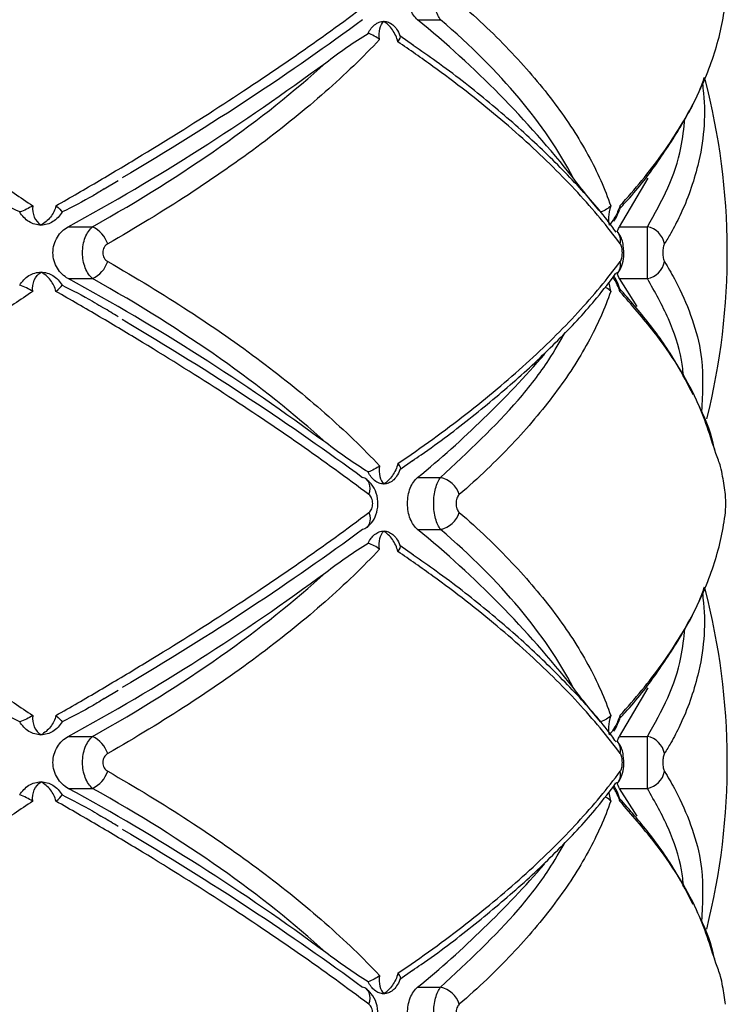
# Paper-space layout '_Derecha' of a CAD drawing. Header units: millimetres. Extents: x -844 to -444, y -320 to 324.
# Tile 15 of 17: x -612 to -576, y -86 to -36. Entities that reach past the tile are written whole.
import ezdxf

# ---------------------------------------------------------------- set-up
doc = ezdxf.new("R2010")
doc.units = ezdxf.units.MM

psp = doc.layouts.new('_Derecha')

# ---------------------------------------------------------------- linework, layer by layer
at = {"color": 7, "linetype": 'Continuous', "lineweight": 25}
for p, q in [((-591.838, -35.807), (-590.67, -35.807)), ((-592.737, -36.615), (-592.043, -37.103)), ((-607.825, -44.428), (-607.117, -44.014)), ((-581.532, -46.368), (-580.07, -43.884)), ((-609.657, -46.368), (-608.412, -46.368)), ((-581.532, -46.368), (-580.116, -46.368)), ((-609.657, -49.015), (-608.412, -49.015)), ((-580.643, -50.432), (-581.532, -49.015)), ((-581.532, -49.015), (-580.116, -49.015)), ((-592.103, -58.308), (-592.737, -58.767)), ((-591.838, -59.16), (-590.67, -59.16)), ((-591.838, -61.807), (-590.67, -61.807)), ((-592.737, -62.615), (-592.043, -63.103)), ((-607.825, -70.428), (-607.117, -70.014)), ((-581.532, -72.368), (-580.07, -69.884)), ((-609.657, -72.368), (-608.412, -72.368)), ((-581.532, -72.368), (-580.116, -72.368)), ((-609.657, -75.015), (-608.412, -75.015)), ((-581.532, -75.015), (-580.116, -75.015)), ((-580.643, -76.432), (-581.532, -75.015)), ((-592.103, -84.308), (-592.737, -84.767)), ((-591.838, -85.16), (-590.67, -85.16))]:
    psp.add_line(p, q, dxfattribs=at)
at = {"color": 7, "linetype": 'Continuous', "lineweight": 25, "flags": 128}
for points in [[(-594.321, -60.03), (-594.279, -59.873), (-594.262, -59.721), (-594.269, -59.579), (-594.301, -59.452), (-594.357, -59.344), (-594.434, -59.257), (-594.531, -59.195), (-594.644, -59.16)], [(-594.321, -60.938), (-594.279, -61.095), (-594.262, -61.247), (-594.269, -61.389), (-594.301, -61.516), (-594.357, -61.624), (-594.434, -61.711), (-594.531, -61.772), (-594.644, -61.807)], [(-594.321, -86.03), (-594.279, -85.873), (-594.262, -85.721), (-594.269, -85.579), (-594.301, -85.452), (-594.357, -85.344), (-594.434, -85.257), (-594.531, -85.195), (-594.644, -85.16)]]:
    psp.add_lwpolyline(points, dxfattribs=at)
at = {"color": 7, "linetype": 'Continuous', "lineweight": 25}
for centre, radius, start, end in [((-624.684, -76.017), 51.92, 38.2461, 50.7561), ((-663.377, 52.419), 112.449, 298.53738, 306.47679), ((-611.042, -47.691), 35, 345.9758, 14.6286), ((-609.078, -47.734), 1.52, 19.0807, 64.0025), ((-582.205, -47.076), 0.721, 347.0833, 41.7328), ((-580.323, -47.446), 1.098, 10.9643, 79.1498), ((-609.078, -47.649), 1.52, 295.9975, 340.9193), ((-582.205, -48.307), 0.721, 317.9937, 12.9221), ((-580.323, -47.937), 1.098, 280.8502, 349.0357), ((-663.377, -147.802), 112.449, 53.52321, 61.46262), ((-626.017, -17.496), 53.89, 309.363, 318.9636), ((-590.929, -60.411), 1.277, 17.3572, 78.3018), ((-590.929, -60.557), 1.277, 281.6982, 342.6428), ((-624.684, -102.017), 51.92, 38.2461, 50.7561), ((-663.377, 26.419), 112.449, 298.53738, 306.47679), ((-611.042, -73.691), 35, 345.9431, 14.6286), ((-609.078, -73.734), 1.52, 19.0807, 64.0025), ((-582.205, -73.076), 0.721, 347.0833, 41.7328), ((-580.323, -73.446), 1.098, 10.9643, 79.1498), ((-609.078, -73.649), 1.52, 295.9975, 340.9193), ((-582.205, -74.307), 0.721, 317.9937, 12.9221), ((-580.323, -73.937), 1.098, 280.8502, 349.0357), ((-663.377, -173.802), 112.449, 53.52321, 61.46262), ((-626.017, -43.496), 53.89, 309.363, 318.9636), ((-590.929, -86.411), 1.277, 17.3572, 78.3018)]:
    psp.add_arc(centre, radius, start, end, dxfattribs=at)
for points, knots in [([(-591.838, -35.807), (-591.914, -35.745), (-591.983, -35.668), (-592.109, -35.485), (-592.165, -35.379), (-592.256, -35.149), (-592.292, -35.022), (-592.34, -34.76), (-592.353, -34.622), (-592.353, -34.21), (-592.303, -33.939), (-592.119, -33.474), (-591.989, -33.286), (-591.838, -33.16)], [0, 0, 0, 0, 0.125, 0.125, 0.25, 0.25, 0.375, 0.375, 0.5, 0.5, 0.75, 0.75, 1, 1, 1, 1]), ([(-590.67, -35.807), (-590.723, -35.743), (-590.77, -35.665), (-590.855, -35.479), (-590.892, -35.372), (-590.953, -35.142), (-590.976, -35.015), (-591.008, -34.756), (-591.016, -34.62), (-591.016, -34.214), (-590.984, -33.945), (-590.863, -33.481), (-590.775, -33.288), (-590.67, -33.16)], [0, 0, 0, 0, 0.125, 0.125, 0.25, 0.25, 0.375, 0.375, 0.5, 0.5, 0.75, 0.75, 1, 1, 1, 1]), ([(-628.684, -34.938), (-627.096, -35.785), (-625.532, -36.643), (-622.491, -38.363), (-621.011, -39.227), (-618.132, -40.959), (-616.733, -41.828), (-614.698, -43.136), (-614.029, -43.574), (-612.726, -44.442), (-612.09, -44.873), (-611.469, -45.302)], [0, 0, 0, 0, 0.25, 0.25, 0.5, 0.5, 0.75, 0.75, 0.875, 0.875, 1, 1, 1, 1]), ([(-610.29, -45.302), (-609.54, -44.874), (-608.798, -44.444), (-607.328, -43.579), (-606.599, -43.144), (-604.446, -41.836), (-603.057, -40.964), (-600.381, -39.227), (-599.09, -38.359), (-596.62, -36.637), (-595.44, -35.782), (-594.321, -34.938)], [0, 0, 0, 0, 0.125, 0.125, 0.25, 0.25, 0.5, 0.5, 0.75, 0.75, 1, 1, 1, 1]), ([(-589.711, -34.938), (-588.737, -35.785), (-587.838, -36.643), (-586.212, -38.363), (-585.482, -39.227), (-584.189, -40.959), (-583.626, -41.828), (-582.91, -43.136), (-582.692, -43.574), (-582.305, -44.442), (-582.134, -44.873), (-581.987, -45.302)], [0, 0, 0, 0, 0.25, 0.25, 0.5, 0.5, 0.75, 0.75, 0.875, 0.875, 1, 1, 1, 1]), ([(-581.521, -45.302), (-581.128, -44.874), (-580.754, -44.444), (-580.046, -43.579), (-579.712, -43.144), (-578.773, -41.836), (-578.235, -40.964), (-577.335, -39.227), (-576.971, -38.359), (-576.422, -36.637), (-576.236, -35.782), (-576.139, -34.938)], [0, 0, 0, 0, 0.125, 0.125, 0.25, 0.25, 0.5, 0.5, 0.75, 0.75, 1, 1, 1, 1]), ([(-594.644, -35.807), (-596.424, -37.131), (-598.336, -38.465), (-602.421, -41.155), (-604.593, -42.51), (-606.903, -43.877)], [0, 0, 0, 0, 0.5, 0.5, 1, 1, 1, 1]), ([(-594.03, -36.068), (-593.957, -36.01), (-593.882, -35.966), (-593.726, -35.907), (-593.645, -35.891), (-593.565, -35.891)], [0, 0, 0, 0, 0.5, 0.5, 1, 1, 1, 1]), ([(-593.776, -36.818), (-593.811, -36.62), (-593.804, -36.433), (-593.728, -36.115), (-593.658, -35.985), (-593.565, -35.891)], [0, 0, 0, 0, 0.5, 0.5, 1, 1, 1, 1]), ([(-592.844, -36.936), (-592.895, -36.717), (-592.998, -36.503), (-593.253, -36.142), (-593.407, -35.994), (-593.565, -35.891)], [0, 0, 0, 0, 0.5, 0.5, 1, 1, 1, 1]), ([(-593.565, -35.891), (-593.485, -35.891), (-593.406, -35.906), (-593.251, -35.966), (-593.177, -36.01), (-593.107, -36.068)], [0, 0, 0, 0, 0.5, 0.5, 1, 1, 1, 1]), ([(-593.107, -36.068), (-593.038, -36.124), (-592.971, -36.196), (-592.844, -36.379), (-592.786, -36.488), (-592.737, -36.615)], [0, 0, 0, 0, 0.5, 0.5, 1, 1, 1, 1]), ([(-583.908, -43.877), (-584.614, -42.51), (-585.536, -41.155), (-587.792, -38.465), (-589.127, -37.131), (-590.67, -35.807)], [0, 0, 0, 0, 0.5, 0.5, 1, 1, 1, 1]), ([(-596.527, -38.001), (-596.164, -37.73), (-595.804, -37.467), (-595.084, -36.964), (-594.726, -36.724), (-594.366, -36.506)], [0, 0, 0, 0, 0.5, 0.5, 1, 1, 1, 1]), ([(-593.776, -36.818), (-594.194, -37.262), (-594.634, -37.708), (-595.559, -38.601), (-596.046, -39.049), (-597.564, -40.387), (-598.653, -41.27), (-600.983, -43.018), (-602.225, -43.884), (-604.836, -45.583), (-606.21, -46.42), (-607.641, -47.237)], [0, 0, 0, 0, 0.125, 0.125, 0.25, 0.25, 0.5, 0.5, 0.75, 0.75, 1, 1, 1, 1]), ([(-581.503, -47.237), (-582.147, -46.37), (-582.874, -45.497), (-584.474, -43.761), (-585.349, -42.896), (-587.246, -41.174), (-588.268, -40.316), (-589.914, -39.033), (-590.48, -38.608), (-591.64, -37.767), (-592.235, -37.35), (-592.844, -36.936)], [0, 0, 0, 0, 0.25, 0.25, 0.5, 0.5, 0.75, 0.75, 0.875, 0.875, 1, 1, 1, 1]), ([(-581.715, -46.643), (-581.864, -46.436), (-582.502, -45.548), (-583.918, -43.978), (-585.955, -41.941), (-588.288, -39.925), (-590.324, -38.316), (-591.663, -37.398), (-592.059, -37.126)], [0, 0, 0, 0, 0.0642, 0.275718, 0.487859, 0.699879, 0.911314, 1, 1, 1, 1]), ([(-608.412, -46.368), (-606.048, -45.036), (-603.875, -43.673), (-599.909, -40.885), (-598.116, -39.46), (-596.527, -38.001)], [0, 0, 0, 0, 0.5, 0.5, 1, 1, 1, 1]), ([(-581.511, -45.415), (-581.422, -45.323), (-580.705, -44.578), (-579.616, -43.147), (-578.304, -41.126), (-577.511, -39.648), (-577.241, -38.851), (-577.202, -38.737)], [0, 0, 0, 0, 0.042528, 0.34236, 0.644862, 0.949343, 1, 1, 1, 1]), ([(-612.133, -45.615), (-612.68, -45.363), (-613.22, -45.085), (-614.298, -44.5), (-614.834, -44.193), (-615.37, -43.877)], [0, 0, 0, 0, 0.5, 0.5, 1, 1, 1, 1]), ([(-582.504, -45.615), (-582.729, -45.363), (-582.957, -45.085), (-583.425, -44.5), (-583.664, -44.193), (-583.908, -43.877)], [0, 0, 0, 0, 0.5, 0.5, 1, 1, 1, 1]), ([(-607.82, -44.436), (-608.009, -44.554), (-608.7, -44.984), (-609.435, -45.349), (-609.97, -45.615)], [0, 0, 0, 0, 0.273318, 1, 1, 1, 1]), ([(-611.659, -46.107), (-611.754, -46.049), (-611.842, -45.978), (-612.001, -45.813), (-612.073, -45.718), (-612.133, -45.615)], [0, 0, 0, 0, 0.5, 0.5, 1, 1, 1, 1]), ([(-611.469, -45.302), (-611.495, -45.508), (-611.463, -45.707), (-611.312, -46.045), (-611.192, -46.185), (-611.045, -46.284)], [0, 0, 0, 0, 0.5, 0.5, 1, 1, 1, 1]), ([(-610.29, -45.302), (-610.331, -45.508), (-610.429, -45.707), (-610.695, -46.045), (-610.863, -46.185), (-611.045, -46.284)], [0, 0, 0, 0, 0.5, 0.5, 1, 1, 1, 1]), ([(-609.97, -45.615), (-610.029, -45.718), (-610.098, -45.811), (-610.254, -45.977), (-610.342, -46.049), (-610.436, -46.107)], [0, 0, 0, 0, 0.5, 0.5, 1, 1, 1, 1]), ([(-581.987, -45.302), (-582.047, -45.508), (-582.083, -45.707), (-582.109, -46.045), (-582.097, -46.185), (-582.066, -46.284)], [0, 0, 0, 0, 0.5, 0.5, 1, 1, 1, 1]), ([(-581.521, -45.302), (-581.587, -45.508), (-581.675, -45.707), (-581.865, -46.045), (-581.968, -46.185), (-582.066, -46.284)], [0, 0, 0, 0, 0.5, 0.5, 1, 1, 1, 1]), ([(-581.833, -46.09), (-581.809, -46.058), (-581.681, -45.888), (-581.597, -45.654), (-581.53, -45.466)], [0, 0, 0, 0, 0.192611, 1, 1, 1, 1]), ([(-581.521, -45.302), (-581.521, -45.303), (-581.506, -45.36), (-581.519, -45.413), (-581.532, -45.465)], [0, 0, 0, 0, 0.020095, 1, 1, 1, 1]), ([(-611.045, -46.284), (-611.151, -46.284), (-611.258, -46.269), (-611.464, -46.209), (-611.564, -46.166), (-611.659, -46.107)], [0, 0, 0, 0, 0.5, 0.5, 1, 1, 1, 1]), ([(-610.436, -46.107), (-610.53, -46.166), (-610.628, -46.209), (-610.833, -46.269), (-610.94, -46.284), (-611.045, -46.284)], [0, 0, 0, 0, 0.5, 0.5, 1, 1, 1, 1]), ([(-609.657, -49.015), (-609.767, -48.955), (-609.869, -48.88), (-610.056, -48.703), (-610.141, -48.599), (-610.281, -48.371), (-610.338, -48.243), (-610.414, -47.976), (-610.435, -47.836), (-610.436, -47.411), (-610.355, -47.133), (-610.071, -46.669), (-609.877, -46.489), (-609.657, -46.368)], [0, 0, 0, 0, 0.125, 0.125, 0.25, 0.25, 0.375, 0.375, 0.5, 0.5, 0.75, 0.75, 1, 1, 1, 1]), ([(-608.412, -49.015), (-608.489, -48.951), (-608.559, -48.873), (-608.686, -48.688), (-608.742, -48.581), (-608.832, -48.352), (-608.867, -48.225), (-608.914, -47.965), (-608.927, -47.829), (-608.927, -47.421), (-608.879, -47.152), (-608.697, -46.686), (-608.567, -46.495), (-608.412, -46.368)], [0, 0, 0, 0, 0.125, 0.125, 0.25, 0.25, 0.375, 0.375, 0.5, 0.5, 0.75, 0.75, 1, 1, 1, 1]), ([(-581.648, -46.601), (-581.645, -46.59), (-581.613, -46.485), (-581.57, -46.423), (-581.532, -46.368)], [0, 0, 0, 0, 0.103107, 1, 1, 1, 1]), ([(-581.631, -48.73), (-581.611, -48.707), (-581.513, -48.596), (-581.399, -48.316), (-581.299, -47.868), (-581.331, -47.299), (-581.44, -46.869), (-581.609, -46.686), (-581.637, -46.655)], [0, 0, 0, 0, 0.042021, 0.202262, 0.41297, 0.659781, 0.943318, 1, 1, 1, 1]), ([(-580.116, -49.015), (-580.116, -48.951), (-580.115, -48.873), (-580.114, -48.688), (-580.114, -48.581), (-580.113, -48.352), (-580.113, -48.225), (-580.112, -47.965), (-580.112, -47.829), (-580.112, -47.421), (-580.113, -47.152), (-580.114, -46.686), (-580.115, -46.495), (-580.116, -46.368)], [0, 0, 0, 0, 0.125, 0.125, 0.25, 0.25, 0.375, 0.375, 0.5, 0.5, 0.75, 0.75, 1, 1, 1, 1]), ([(-607.641, -47.237), (-607.715, -47.279), (-607.778, -47.342), (-607.87, -47.502), (-607.896, -47.596), (-607.895, -47.788), (-607.869, -47.884), (-607.779, -48.041), (-607.715, -48.104), (-607.641, -48.145)], [0, 0, 0, 0, 0.25, 0.25, 0.5, 0.5, 0.75, 0.75, 1, 1, 1, 1]), ([(-581.503, -48.145), (-581.47, -48.101), (-581.442, -48.035), (-581.405, -47.876), (-581.394, -47.784), (-581.395, -47.599), (-581.405, -47.506), (-581.443, -47.348), (-581.47, -47.281), (-581.503, -47.237)], [0, 0, 0, 0, 0.25, 0.25, 0.5, 0.5, 0.75, 0.75, 1, 1, 1, 1]), ([(-579.245, -47.237), (-579.271, -47.279), (-579.293, -47.342), (-579.326, -47.502), (-579.334, -47.596), (-579.334, -47.788), (-579.325, -47.884), (-579.293, -48.041), (-579.271, -48.104), (-579.245, -48.145)], [0, 0, 0, 0, 0.25, 0.25, 0.5, 0.5, 0.75, 0.75, 1, 1, 1, 1]), ([(-607.641, -48.145), (-606.205, -48.966), (-604.824, -49.807), (-602.214, -51.506), (-600.981, -52.366), (-598.661, -54.107), (-597.574, -54.987), (-596.056, -56.325), (-595.567, -56.774), (-594.637, -57.671), (-594.195, -58.119), (-593.776, -58.565)], [0, 0, 0, 0, 0.25, 0.25, 0.5, 0.5, 0.75, 0.75, 0.875, 0.875, 1, 1, 1, 1]), ([(-592.844, -58.446), (-591.629, -57.622), (-590.47, -56.781), (-588.278, -55.075), (-587.251, -54.214), (-585.35, -52.487), (-584.472, -51.619), (-582.869, -49.88), (-582.145, -49.011), (-581.503, -48.145)], [0, 0, 0, 0, 0.25, 0.25, 0.5, 0.5, 0.75, 0.75, 1, 1, 1, 1]), ([(-611.659, -48.86), (-611.564, -48.802), (-611.464, -48.758), (-611.258, -48.699), (-611.151, -48.684), (-611.045, -48.684)], [0, 0, 0, 0, 0.5, 0.5, 1, 1, 1, 1]), ([(-611.469, -49.666), (-611.495, -49.46), (-611.463, -49.261), (-611.312, -48.922), (-611.192, -48.783), (-611.045, -48.684)], [0, 0, 0, 0, 0.5, 0.5, 1, 1, 1, 1]), ([(-610.29, -49.666), (-610.331, -49.46), (-610.429, -49.261), (-610.695, -48.922), (-610.863, -48.783), (-611.045, -48.684)], [0, 0, 0, 0, 0.5, 0.5, 1, 1, 1, 1]), ([(-611.045, -48.684), (-610.94, -48.684), (-610.834, -48.699), (-610.628, -48.758), (-610.53, -48.802), (-610.436, -48.86)], [0, 0, 0, 0, 0.5, 0.5, 1, 1, 1, 1]), ([(-612.133, -49.353), (-612.073, -49.249), (-612.002, -49.156), (-611.844, -48.991), (-611.754, -48.919), (-611.659, -48.86)], [0, 0, 0, 0, 0.5, 0.5, 1, 1, 1, 1]), ([(-610.436, -48.86), (-610.342, -48.919), (-610.256, -48.99), (-610.099, -49.155), (-610.029, -49.249), (-609.97, -49.353)], [0, 0, 0, 0, 0.5, 0.5, 1, 1, 1, 1]), ([(-596.527, -57.382), (-598.116, -55.923), (-599.909, -54.498), (-603.875, -51.709), (-606.048, -50.346), (-608.412, -49.015)], [0, 0, 0, 0, 0.5, 0.5, 1, 1, 1, 1]), ([(-592.106, -58.301), (-591.956, -58.2), (-590.861, -57.465), (-589.03, -56.05), (-586.638, -54.062), (-584.521, -52.036), (-582.862, -50.258), (-582.034, -49.157), (-581.72, -48.74)], [0, 0, 0, 0, 0.032987, 0.240461, 0.449461, 0.659741, 0.870972, 1, 1, 1, 1]), ([(-581.533, -49.508), (-581.581, -49.371), (-581.664, -49.134), (-581.789, -48.946), (-581.841, -48.866)], [0, 0, 0, 0, 0.5769763, 1, 1, 1, 1]), ([(-611.469, -49.666), (-612.088, -50.093), (-612.722, -50.523), (-614.021, -51.388), (-614.687, -51.824), (-616.72, -53.132), (-618.123, -54.003), (-621.01, -55.741), (-622.498, -56.609), (-625.543, -58.331), (-627.101, -59.186), (-628.684, -60.03)], [0, 0, 0, 0, 0.125, 0.125, 0.25, 0.25, 0.5, 0.5, 0.75, 0.75, 1, 1, 1, 1]), ([(-594.321, -60.03), (-595.443, -59.183), (-596.629, -58.324), (-599.096, -56.604), (-600.38, -55.741), (-603.049, -54.009), (-604.433, -53.14), (-606.587, -51.831), (-607.319, -51.394), (-608.793, -50.526), (-609.538, -50.095), (-610.29, -49.666)], [0, 0, 0, 0, 0.25, 0.25, 0.5, 0.5, 0.75, 0.75, 0.875, 0.875, 1, 1, 1, 1]), ([(-609.97, -49.353), (-609.444, -49.613), (-608.769, -49.946), (-608.135, -50.339), (-607.994, -50.426)], [0, 0, 0, 0, 0.778493, 1, 1, 1, 1]), ([(-581.987, -49.666), (-582.134, -50.093), (-582.304, -50.523), (-582.69, -51.388), (-582.906, -51.824), (-583.621, -53.132), (-584.185, -54.003), (-585.481, -55.741), (-586.216, -56.609), (-587.845, -58.331), (-588.74, -59.186), (-589.711, -60.03)], [0, 0, 0, 0, 0.125, 0.125, 0.25, 0.25, 0.5, 0.5, 0.75, 0.75, 1, 1, 1, 1]), ([(-581.987, -49.666), (-581.988, -49.665), (-582.048, -49.598), (-582.131, -49.515), (-582.257, -49.462), (-582.274, -49.455)], [0, 0, 0, 0, 0.015043, 0.867537, 1, 1, 1, 1]), ([(-581.521, -49.666), (-581.521, -49.665), (-581.506, -49.609), (-581.521, -49.559), (-581.536, -49.509)], [0, 0, 0, 0, 0.020769, 1, 1, 1, 1]), ([(-577.778, -54.947), (-578.053, -54.408), (-578.677, -53.186), (-579.927, -51.372), (-581.021, -50.114), (-581.534, -49.524)], [0, 0, 0, 0, 0.295621, 0.66979, 1, 1, 1, 1]), ([(-607.111, -50.957), (-607.36, -50.804), (-607.648, -50.628), (-607.955, -50.454), (-607.996, -50.43)], [0, 0, 0, 0, 0.864705, 1, 1, 1, 1]), ([(-606.903, -51.091), (-604.593, -52.457), (-602.421, -53.813), (-598.336, -56.502), (-596.424, -57.837), (-594.644, -59.16)], [0, 0, 0, 0, 0.5, 0.5, 1, 1, 1, 1]), ([(-576.686, -57.729), (-576.711, -57.621), (-576.892, -56.838), (-577.192, -56.038), (-577.561, -55.353), (-577.566, -55.343)], [0, 0, 0, 0, 0.136266, 0.98777, 1, 1, 1, 1]), ([(-594.366, -58.877), (-594.726, -58.659), (-595.084, -58.419), (-595.804, -57.916), (-596.164, -57.652), (-596.527, -57.382)], [0, 0, 0, 0, 0.5, 0.5, 1, 1, 1, 1]), ([(-576.139, -60.03), (-576.184, -59.722), (-576.252, -59.248), (-576.379, -58.551), (-576.538, -58.156), (-576.629, -57.932)], [0, 0, 0, 0, 0.444229, 0.683812, 1, 1, 1, 1]), ([(-593.776, -58.565), (-593.811, -58.763), (-593.804, -58.95), (-593.728, -59.267), (-593.658, -59.397), (-593.565, -59.491)], [0, 0, 0, 0, 0.5, 0.5, 1, 1, 1, 1]), ([(-592.844, -58.446), (-592.895, -58.665), (-592.998, -58.88), (-593.253, -59.24), (-593.407, -59.388), (-593.565, -59.491)], [0, 0, 0, 0, 0.5, 0.5, 1, 1, 1, 1]), ([(-592.844, -58.446), (-592.788, -58.509), (-592.749, -58.572), (-592.712, -58.684), (-592.714, -58.732), (-592.737, -58.767)], [0, 0, 0, 0, 0.5, 0.5, 1, 1, 1, 1]), ([(-594.462, -61.718), (-594.367, -61.641), (-594.149, -61.465), (-593.935, -61.05), (-593.83, -60.521), (-593.914, -59.965), (-594.136, -59.51), (-594.371, -59.328), (-594.466, -59.255)], [0, 0, 0, 0, 0.129458, 0.296572, 0.482047, 0.685148, 0.87358, 1, 1, 1, 1]), ([(-592.737, -58.767), (-592.786, -58.895), (-592.844, -59.004), (-592.971, -59.186), (-593.038, -59.258), (-593.107, -59.315)], [0, 0, 0, 0, 0.5, 0.5, 1, 1, 1, 1]), ([(-591.838, -61.807), (-591.914, -61.745), (-591.983, -61.668), (-592.109, -61.485), (-592.165, -61.379), (-592.256, -61.149), (-592.292, -61.022), (-592.34, -60.76), (-592.353, -60.622), (-592.353, -60.21), (-592.303, -59.939), (-592.119, -59.474), (-591.989, -59.286), (-591.838, -59.16)], [0, 0, 0, 0, 0.125, 0.125, 0.25, 0.25, 0.375, 0.375, 0.5, 0.5, 0.75, 0.75, 1, 1, 1, 1]), ([(-590.67, -61.807), (-590.723, -61.743), (-590.77, -61.665), (-590.855, -61.479), (-590.892, -61.372), (-590.953, -61.142), (-590.976, -61.015), (-591.008, -60.756), (-591.016, -60.62), (-591.016, -60.214), (-590.984, -59.945), (-590.863, -59.481), (-590.775, -59.288), (-590.67, -59.16)], [0, 0, 0, 0, 0.125, 0.125, 0.25, 0.25, 0.375, 0.375, 0.5, 0.5, 0.75, 0.75, 1, 1, 1, 1]), ([(-593.565, -59.491), (-593.644, -59.491), (-593.725, -59.476), (-593.882, -59.417), (-593.957, -59.373), (-594.03, -59.315)], [0, 0, 0, 0, 0.5, 0.5, 1, 1, 1, 1]), ([(-593.107, -59.315), (-593.177, -59.373), (-593.251, -59.417), (-593.405, -59.476), (-593.485, -59.491), (-593.565, -59.491)], [0, 0, 0, 0, 0.5, 0.5, 1, 1, 1, 1]), ([(-594.321, -60.938), (-594.263, -60.895), (-594.214, -60.829), (-594.146, -60.67), (-594.128, -60.577), (-594.128, -60.39), (-594.147, -60.296), (-594.215, -60.138), (-594.263, -60.073), (-594.321, -60.03)], [0, 0, 0, 0, 0.25, 0.25, 0.5, 0.5, 0.75, 0.75, 1, 1, 1, 1]), ([(-589.711, -60.03), (-589.761, -60.073), (-589.803, -60.138), (-589.862, -60.298), (-589.877, -60.391), (-589.877, -60.578), (-589.861, -60.671), (-589.803, -60.829), (-589.761, -60.895), (-589.711, -60.938)], [0, 0, 0, 0, 0.25, 0.25, 0.5, 0.5, 0.75, 0.75, 1, 1, 1, 1]), ([(-576.139, -60.938), (-576.134, -60.895), (-576.13, -60.829), (-576.124, -60.67), (-576.122, -60.577), (-576.122, -60.39), (-576.124, -60.296), (-576.13, -60.138), (-576.134, -60.073), (-576.139, -60.03)], [0, 0, 0, 0, 0.25, 0.25, 0.5, 0.5, 0.75, 0.75, 1, 1, 1, 1]), ([(-628.684, -60.938), (-627.096, -61.785), (-625.532, -62.643), (-622.491, -64.363), (-621.011, -65.227), (-618.132, -66.959), (-616.733, -67.828), (-614.698, -69.136), (-614.029, -69.574), (-612.726, -70.442), (-612.09, -70.873), (-611.469, -71.302)], [0, 0, 0, 0, 0.25, 0.25, 0.5, 0.5, 0.75, 0.75, 0.875, 0.875, 1, 1, 1, 1]), ([(-610.29, -71.302), (-609.54, -70.874), (-608.798, -70.444), (-607.328, -69.579), (-606.599, -69.144), (-604.446, -67.836), (-603.057, -66.964), (-600.381, -65.227), (-599.09, -64.359), (-596.62, -62.637), (-595.44, -61.782), (-594.321, -60.938)], [0, 0, 0, 0, 0.125, 0.125, 0.25, 0.25, 0.5, 0.5, 0.75, 0.75, 1, 1, 1, 1]), ([(-589.711, -60.938), (-588.737, -61.785), (-587.838, -62.643), (-586.212, -64.363), (-585.482, -65.227), (-584.189, -66.959), (-583.626, -67.828), (-582.91, -69.136), (-582.692, -69.574), (-582.305, -70.442), (-582.134, -70.873), (-581.987, -71.302)], [0, 0, 0, 0, 0.25, 0.25, 0.5, 0.5, 0.75, 0.75, 0.875, 0.875, 1, 1, 1, 1]), ([(-581.521, -71.302), (-581.128, -70.874), (-580.754, -70.444), (-580.046, -69.579), (-579.712, -69.144), (-578.773, -67.836), (-578.235, -66.964), (-577.335, -65.227), (-576.971, -64.359), (-576.422, -62.637), (-576.236, -61.782), (-576.139, -60.938)], [0, 0, 0, 0, 0.125, 0.125, 0.25, 0.25, 0.5, 0.5, 0.75, 0.75, 1, 1, 1, 1]), ([(-594.644, -61.807), (-596.424, -63.131), (-598.336, -64.465), (-602.421, -67.155), (-604.593, -68.51), (-606.903, -69.877)], [0, 0, 0, 0, 0.5, 0.5, 1, 1, 1, 1]), ([(-594.03, -62.068), (-593.957, -62.01), (-593.882, -61.966), (-593.726, -61.907), (-593.645, -61.891), (-593.565, -61.891)], [0, 0, 0, 0, 0.5, 0.5, 1, 1, 1, 1]), ([(-593.776, -62.818), (-593.811, -62.62), (-593.804, -62.433), (-593.728, -62.115), (-593.658, -61.985), (-593.565, -61.891)], [0, 0, 0, 0, 0.5, 0.5, 1, 1, 1, 1]), ([(-592.844, -62.936), (-592.895, -62.717), (-592.998, -62.503), (-593.253, -62.142), (-593.407, -61.994), (-593.565, -61.891)], [0, 0, 0, 0, 0.5, 0.5, 1, 1, 1, 1]), ([(-593.565, -61.891), (-593.485, -61.891), (-593.406, -61.906), (-593.251, -61.966), (-593.177, -62.01), (-593.107, -62.068)], [0, 0, 0, 0, 0.5, 0.5, 1, 1, 1, 1]), ([(-593.107, -62.068), (-593.038, -62.124), (-592.971, -62.196), (-592.844, -62.379), (-592.786, -62.488), (-592.737, -62.615)], [0, 0, 0, 0, 0.5, 0.5, 1, 1, 1, 1]), ([(-583.908, -69.877), (-584.614, -68.51), (-585.536, -67.155), (-587.792, -64.465), (-589.127, -63.131), (-590.67, -61.807)], [0, 0, 0, 0, 0.5, 0.5, 1, 1, 1, 1]), ([(-596.527, -64.001), (-596.164, -63.73), (-595.804, -63.467), (-595.084, -62.964), (-594.726, -62.724), (-594.366, -62.506)], [0, 0, 0, 0, 0.5, 0.5, 1, 1, 1, 1]), ([(-593.776, -62.818), (-594.194, -63.262), (-594.634, -63.708), (-595.559, -64.601), (-596.046, -65.049), (-597.564, -66.387), (-598.653, -67.27), (-600.983, -69.018), (-602.225, -69.884), (-604.836, -71.583), (-606.21, -72.42), (-607.641, -73.237)], [0, 0, 0, 0, 0.125, 0.125, 0.25, 0.25, 0.5, 0.5, 0.75, 0.75, 1, 1, 1, 1]), ([(-581.503, -73.237), (-582.147, -72.37), (-582.874, -71.497), (-584.474, -69.761), (-585.349, -68.896), (-587.246, -67.174), (-588.268, -66.316), (-589.914, -65.033), (-590.48, -64.608), (-591.64, -63.767), (-592.235, -63.35), (-592.844, -62.936)], [0, 0, 0, 0, 0.25, 0.25, 0.5, 0.5, 0.75, 0.75, 0.875, 0.875, 1, 1, 1, 1]), ([(-581.715, -72.643), (-581.864, -72.436), (-582.502, -71.548), (-583.918, -69.978), (-585.955, -67.941), (-588.288, -65.925), (-590.324, -64.316), (-591.663, -63.398), (-592.059, -63.126)], [0, 0, 0, 0, 0.0642, 0.275718, 0.487859, 0.699879, 0.911314, 1, 1, 1, 1]), ([(-608.412, -72.368), (-606.048, -71.036), (-603.875, -69.673), (-599.909, -66.885), (-598.116, -65.46), (-596.527, -64.001)], [0, 0, 0, 0, 0.5, 0.5, 1, 1, 1, 1]), ([(-581.511, -71.415), (-581.422, -71.323), (-580.705, -70.578), (-579.616, -69.147), (-578.304, -67.126), (-577.511, -65.648), (-577.241, -64.851), (-577.202, -64.737)], [0, 0, 0, 0, 0.0425283, 0.3423604, 0.6448624, 0.9493434, 1, 1, 1, 1]), ([(-612.133, -71.615), (-612.68, -71.363), (-613.22, -71.085), (-614.298, -70.5), (-614.834, -70.193), (-615.37, -69.877)], [0, 0, 0, 0, 0.5, 0.5, 1, 1, 1, 1]), ([(-582.504, -71.615), (-582.729, -71.363), (-582.957, -71.085), (-583.425, -70.5), (-583.664, -70.193), (-583.908, -69.877)], [0, 0, 0, 0, 0.5, 0.5, 1, 1, 1, 1]), ([(-607.82, -70.436), (-608.009, -70.554), (-608.7, -70.984), (-609.435, -71.349), (-609.97, -71.615)], [0, 0, 0, 0, 0.273318, 1, 1, 1, 1]), ([(-611.469, -71.302), (-611.495, -71.508), (-611.463, -71.707), (-611.312, -72.045), (-611.192, -72.185), (-611.045, -72.284)], [0, 0, 0, 0, 0.5, 0.5, 1, 1, 1, 1]), ([(-610.29, -71.302), (-610.331, -71.508), (-610.429, -71.707), (-610.695, -72.045), (-610.863, -72.185), (-611.045, -72.284)], [0, 0, 0, 0, 0.5, 0.5, 1, 1, 1, 1]), ([(-581.987, -71.302), (-582.047, -71.508), (-582.083, -71.707), (-582.109, -72.045), (-582.097, -72.185), (-582.066, -72.284)], [0, 0, 0, 0, 0.5, 0.5, 1, 1, 1, 1]), ([(-581.521, -71.302), (-581.587, -71.508), (-581.675, -71.707), (-581.865, -72.045), (-581.968, -72.185), (-582.066, -72.284)], [0, 0, 0, 0, 0.5, 0.5, 1, 1, 1, 1]), ([(-581.521, -71.302), (-581.521, -71.303), (-581.506, -71.36), (-581.519, -71.413), (-581.532, -71.465)], [0, 0, 0, 0, 0.020095, 1, 1, 1, 1]), ([(-611.659, -72.107), (-611.754, -72.049), (-611.842, -71.978), (-612.001, -71.813), (-612.073, -71.718), (-612.133, -71.615)], [0, 0, 0, 0, 0.5, 0.5, 1, 1, 1, 1]), ([(-609.97, -71.615), (-610.029, -71.718), (-610.098, -71.811), (-610.254, -71.977), (-610.342, -72.049), (-610.436, -72.107)], [0, 0, 0, 0, 0.5, 0.5, 1, 1, 1, 1]), ([(-581.833, -72.09), (-581.809, -72.058), (-581.681, -71.888), (-581.597, -71.654), (-581.53, -71.466)], [0, 0, 0, 0, 0.192611, 1, 1, 1, 1]), ([(-611.045, -72.284), (-611.151, -72.284), (-611.258, -72.269), (-611.464, -72.209), (-611.564, -72.166), (-611.659, -72.107)], [0, 0, 0, 0, 0.5, 0.5, 1, 1, 1, 1]), ([(-610.436, -72.107), (-610.53, -72.166), (-610.628, -72.209), (-610.833, -72.269), (-610.94, -72.284), (-611.045, -72.284)], [0, 0, 0, 0, 0.5, 0.5, 1, 1, 1, 1]), ([(-609.657, -75.015), (-609.767, -74.955), (-609.869, -74.88), (-610.056, -74.703), (-610.141, -74.599), (-610.281, -74.371), (-610.338, -74.243), (-610.414, -73.976), (-610.435, -73.836), (-610.436, -73.411), (-610.355, -73.133), (-610.071, -72.669), (-609.877, -72.489), (-609.657, -72.368)], [0, 0, 0, 0, 0.125, 0.125, 0.25, 0.25, 0.375, 0.375, 0.5, 0.5, 0.75, 0.75, 1, 1, 1, 1]), ([(-608.412, -75.015), (-608.489, -74.951), (-608.559, -74.873), (-608.686, -74.688), (-608.742, -74.581), (-608.832, -74.352), (-608.867, -74.225), (-608.914, -73.965), (-608.927, -73.829), (-608.927, -73.421), (-608.879, -73.152), (-608.697, -72.686), (-608.567, -72.495), (-608.412, -72.368)], [0, 0, 0, 0, 0.125, 0.125, 0.25, 0.25, 0.375, 0.375, 0.5, 0.5, 0.75, 0.75, 1, 1, 1, 1]), ([(-581.656, -72.628), (-581.65, -72.608), (-581.616, -72.492), (-581.57, -72.424), (-581.532, -72.368)], [0, 0, 0, 0, 0.173921, 1, 1, 1, 1]), ([(-581.631, -74.73), (-581.611, -74.707), (-581.513, -74.596), (-581.399, -74.316), (-581.299, -73.868), (-581.331, -73.299), (-581.44, -72.869), (-581.609, -72.686), (-581.637, -72.655)], [0, 0, 0, 0, 0.042021, 0.202262, 0.41297, 0.659781, 0.943318, 1, 1, 1, 1]), ([(-580.116, -75.015), (-580.116, -74.951), (-580.115, -74.873), (-580.114, -74.688), (-580.114, -74.581), (-580.113, -74.352), (-580.113, -74.225), (-580.112, -73.965), (-580.112, -73.829), (-580.112, -73.421), (-580.113, -73.152), (-580.114, -72.686), (-580.115, -72.495), (-580.116, -72.368)], [0, 0, 0, 0, 0.125, 0.125, 0.25, 0.25, 0.375, 0.375, 0.5, 0.5, 0.75, 0.75, 1, 1, 1, 1]), ([(-607.641, -73.237), (-607.715, -73.279), (-607.778, -73.342), (-607.87, -73.502), (-607.896, -73.596), (-607.895, -73.788), (-607.869, -73.884), (-607.779, -74.041), (-607.715, -74.104), (-607.641, -74.145)], [0, 0, 0, 0, 0.25, 0.25, 0.5, 0.5, 0.75, 0.75, 1, 1, 1, 1]), ([(-581.503, -74.145), (-581.47, -74.101), (-581.442, -74.035), (-581.405, -73.876), (-581.394, -73.784), (-581.395, -73.599), (-581.405, -73.506), (-581.443, -73.348), (-581.47, -73.281), (-581.503, -73.237)], [0, 0, 0, 0, 0.25, 0.25, 0.5, 0.5, 0.75, 0.75, 1, 1, 1, 1]), ([(-579.245, -73.237), (-579.271, -73.279), (-579.293, -73.342), (-579.326, -73.502), (-579.334, -73.596), (-579.334, -73.788), (-579.325, -73.884), (-579.293, -74.041), (-579.271, -74.104), (-579.245, -74.145)], [0, 0, 0, 0, 0.25, 0.25, 0.5, 0.5, 0.75, 0.75, 1, 1, 1, 1]), ([(-607.641, -74.145), (-606.205, -74.966), (-604.824, -75.807), (-602.214, -77.506), (-600.981, -78.366), (-598.661, -80.107), (-597.574, -80.987), (-596.056, -82.325), (-595.567, -82.774), (-594.637, -83.671), (-594.195, -84.119), (-593.776, -84.565)], [0, 0, 0, 0, 0.25, 0.25, 0.5, 0.5, 0.75, 0.75, 0.875, 0.875, 1, 1, 1, 1]), ([(-592.844, -84.446), (-591.629, -83.622), (-590.47, -82.781), (-588.278, -81.075), (-587.251, -80.214), (-585.35, -78.487), (-584.472, -77.619), (-582.869, -75.88), (-582.145, -75.011), (-581.503, -74.145)], [0, 0, 0, 0, 0.25, 0.25, 0.5, 0.5, 0.75, 0.75, 1, 1, 1, 1]), ([(-611.659, -74.86), (-611.564, -74.802), (-611.464, -74.758), (-611.258, -74.699), (-611.151, -74.684), (-611.045, -74.684)], [0, 0, 0, 0, 0.5, 0.5, 1, 1, 1, 1]), ([(-611.469, -75.666), (-611.495, -75.46), (-611.463, -75.261), (-611.312, -74.922), (-611.192, -74.783), (-611.045, -74.684)], [0, 0, 0, 0, 0.5, 0.5, 1, 1, 1, 1]), ([(-610.29, -75.666), (-610.331, -75.46), (-610.429, -75.261), (-610.695, -74.922), (-610.863, -74.783), (-611.045, -74.684)], [0, 0, 0, 0, 0.5, 0.5, 1, 1, 1, 1]), ([(-611.045, -74.684), (-610.94, -74.684), (-610.834, -74.699), (-610.628, -74.758), (-610.53, -74.802), (-610.436, -74.86)], [0, 0, 0, 0, 0.5, 0.5, 1, 1, 1, 1]), ([(-592.106, -84.301), (-591.956, -84.2), (-590.861, -83.465), (-589.03, -82.05), (-586.638, -80.062), (-584.521, -78.036), (-582.862, -76.258), (-582.034, -75.157), (-581.72, -74.74)], [0, 0, 0, 0, 0.032987, 0.240461, 0.449461, 0.659741, 0.870972, 1, 1, 1, 1]), ([(-612.133, -75.353), (-612.073, -75.249), (-612.002, -75.156), (-611.844, -74.991), (-611.754, -74.919), (-611.659, -74.86)], [0, 0, 0, 0, 0.5, 0.5, 1, 1, 1, 1]), ([(-610.436, -74.86), (-610.342, -74.919), (-610.256, -74.99), (-610.099, -75.155), (-610.029, -75.249), (-609.97, -75.353)], [0, 0, 0, 0, 0.5, 0.5, 1, 1, 1, 1]), ([(-596.527, -83.382), (-598.116, -81.923), (-599.909, -80.498), (-603.875, -77.709), (-606.048, -76.346), (-608.412, -75.015)], [0, 0, 0, 0, 0.5, 0.5, 1, 1, 1, 1]), ([(-581.533, -75.508), (-581.581, -75.371), (-581.664, -75.134), (-581.789, -74.946), (-581.841, -74.866)], [0, 0, 0, 0, 0.5769763, 1, 1, 1, 1]), ([(-611.469, -75.666), (-612.088, -76.093), (-612.722, -76.523), (-614.021, -77.388), (-614.687, -77.824), (-616.72, -79.132), (-618.123, -80.003), (-621.01, -81.741), (-622.498, -82.609), (-625.543, -84.331), (-627.101, -85.186), (-628.684, -86.03)], [0, 0, 0, 0, 0.125, 0.125, 0.25, 0.25, 0.5, 0.5, 0.75, 0.75, 1, 1, 1, 1]), ([(-594.321, -86.03), (-595.443, -85.183), (-596.629, -84.324), (-599.096, -82.604), (-600.38, -81.741), (-603.049, -80.009), (-604.433, -79.14), (-606.587, -77.831), (-607.319, -77.394), (-608.793, -76.526), (-609.538, -76.095), (-610.29, -75.666)], [0, 0, 0, 0, 0.25, 0.25, 0.5, 0.5, 0.75, 0.75, 0.875, 0.875, 1, 1, 1, 1]), ([(-609.97, -75.353), (-609.444, -75.613), (-608.769, -75.946), (-608.135, -76.339), (-607.994, -76.426)], [0, 0, 0, 0, 0.778493, 1, 1, 1, 1]), ([(-581.987, -75.666), (-582.134, -76.093), (-582.304, -76.523), (-582.69, -77.388), (-582.906, -77.824), (-583.621, -79.132), (-584.185, -80.003), (-585.481, -81.741), (-586.216, -82.609), (-587.845, -84.331), (-588.74, -85.186), (-589.711, -86.03)], [0, 0, 0, 0, 0.125, 0.125, 0.25, 0.25, 0.5, 0.5, 0.75, 0.75, 1, 1, 1, 1]), ([(-581.987, -75.666), (-581.988, -75.665), (-582.048, -75.598), (-582.131, -75.515), (-582.257, -75.462), (-582.274, -75.455)], [0, 0, 0, 0, 0.0150433, 0.8675367, 1, 1, 1, 1]), ([(-581.521, -75.666), (-581.521, -75.665), (-581.506, -75.609), (-581.521, -75.559), (-581.536, -75.509)], [0, 0, 0, 0, 0.020769, 1, 1, 1, 1]), ([(-577.778, -80.947), (-578.053, -80.408), (-578.677, -79.186), (-579.927, -77.372), (-581.021, -76.114), (-581.534, -75.524)], [0, 0, 0, 0, 0.2956207, 0.66979, 1, 1, 1, 1]), ([(-607.111, -76.957), (-607.36, -76.804), (-607.648, -76.628), (-607.955, -76.454), (-607.996, -76.43)], [0, 0, 0, 0, 0.864705, 1, 1, 1, 1]), ([(-606.903, -77.091), (-604.593, -78.457), (-602.421, -79.813), (-598.336, -82.502), (-596.424, -83.837), (-594.644, -85.16)], [0, 0, 0, 0, 0.5, 0.5, 1, 1, 1, 1]), ([(-576.686, -83.729), (-576.711, -83.621), (-576.892, -82.838), (-577.192, -82.038), (-577.561, -81.353), (-577.566, -81.343)], [0, 0, 0, 0, 0.136266, 0.98777, 1, 1, 1, 1]), ([(-594.366, -84.877), (-594.726, -84.659), (-595.084, -84.419), (-595.804, -83.916), (-596.164, -83.652), (-596.527, -83.382)], [0, 0, 0, 0, 0.5, 0.5, 1, 1, 1, 1]), ([(-576.139, -86.03), (-576.184, -85.722), (-576.252, -85.248), (-576.379, -84.551), (-576.538, -84.156), (-576.629, -83.932)], [0, 0, 0, 0, 0.444229, 0.683812, 1, 1, 1, 1]), ([(-593.776, -84.565), (-593.811, -84.763), (-593.804, -84.95), (-593.728, -85.267), (-593.658, -85.397), (-593.565, -85.491)], [0, 0, 0, 0, 0.5, 0.5, 1, 1, 1, 1]), ([(-592.844, -84.446), (-592.895, -84.665), (-592.998, -84.88), (-593.253, -85.24), (-593.407, -85.388), (-593.565, -85.491)], [0, 0, 0, 0, 0.5, 0.5, 1, 1, 1, 1]), ([(-592.737, -84.767), (-592.786, -84.895), (-592.844, -85.004), (-592.971, -85.186), (-593.038, -85.258), (-593.107, -85.315)], [0, 0, 0, 0, 0.5, 0.5, 1, 1, 1, 1]), ([(-592.844, -84.446), (-592.788, -84.509), (-592.749, -84.572), (-592.712, -84.684), (-592.714, -84.732), (-592.737, -84.767)], [0, 0, 0, 0, 0.5, 0.5, 1, 1, 1, 1]), ([(-594.462, -87.718), (-594.367, -87.641), (-594.149, -87.465), (-593.935, -87.05), (-593.83, -86.521), (-593.914, -85.965), (-594.136, -85.51), (-594.371, -85.328), (-594.466, -85.255)], [0, 0, 0, 0, 0.129458, 0.296572, 0.482047, 0.685148, 0.87358, 1, 1, 1, 1]), ([(-593.565, -85.491), (-593.644, -85.491), (-593.725, -85.476), (-593.882, -85.417), (-593.957, -85.373), (-594.03, -85.315)], [0, 0, 0, 0, 0.5, 0.5, 1, 1, 1, 1]), ([(-593.107, -85.315), (-593.177, -85.373), (-593.251, -85.417), (-593.405, -85.476), (-593.485, -85.491), (-593.565, -85.491)], [0, 0, 0, 0, 0.5, 0.5, 1, 1, 1, 1]), ([(-591.838, -87.807), (-591.914, -87.745), (-591.983, -87.668), (-592.109, -87.485), (-592.165, -87.379), (-592.256, -87.149), (-592.292, -87.022), (-592.34, -86.76), (-592.353, -86.622), (-592.353, -86.21), (-592.303, -85.939), (-592.119, -85.474), (-591.989, -85.286), (-591.838, -85.16)], [0, 0, 0, 0, 0.125, 0.125, 0.25, 0.25, 0.375, 0.375, 0.5, 0.5, 0.75, 0.75, 1, 1, 1, 1]), ([(-590.67, -87.807), (-590.723, -87.743), (-590.77, -87.665), (-590.855, -87.479), (-590.892, -87.372), (-590.953, -87.142), (-590.976, -87.015), (-591.008, -86.756), (-591.016, -86.62), (-591.016, -86.214), (-590.984, -85.945), (-590.863, -85.481), (-590.775, -85.288), (-590.67, -85.16)], [0, 0, 0, 0, 0.125, 0.125, 0.25, 0.25, 0.375, 0.375, 0.5, 0.5, 0.75, 0.75, 1, 1, 1, 1]), ([(-594.321, -86.938), (-594.263, -86.895), (-594.214, -86.829), (-594.146, -86.67), (-594.128, -86.577), (-594.128, -86.39), (-594.147, -86.296), (-594.215, -86.138), (-594.263, -86.073), (-594.321, -86.03)], [0, 0, 0, 0, 0.25, 0.25, 0.5, 0.5, 0.75, 0.75, 1, 1, 1, 1]), ([(-589.711, -86.03), (-589.761, -86.073), (-589.803, -86.138), (-589.862, -86.298), (-589.877, -86.391), (-589.877, -86.578), (-589.861, -86.671), (-589.803, -86.829), (-589.761, -86.895), (-589.711, -86.938)], [0, 0, 0, 0, 0.25, 0.25, 0.5, 0.5, 0.75, 0.75, 1, 1, 1, 1])]:
    psp.add_open_spline(points, degree=3, knots=knots, dxfattribs=at)
for points in [[(-594.366, -36.506), (-594.269, -36.306), (-594.15, -36.164), (-594.03, -36.068)], [(-593.776, -36.818), (-593.934, -36.695), (-594.14, -36.579), (-594.366, -36.506)], [(-592.844, -36.936), (-592.732, -36.811), (-592.691, -36.686), (-592.737, -36.615)], [(-611.469, -45.302), (-611.672, -45.425), (-611.905, -45.544), (-612.133, -45.615)], [(-610.29, -45.302), (-610.129, -45.425), (-610.014, -45.544), (-609.97, -45.615)], [(-581.987, -45.302), (-582.098, -45.425), (-582.278, -45.544), (-582.504, -45.615)], [(-581.532, -49.015), (-581.587, -48.935), (-581.636, -48.831), (-581.681, -48.7)], [(-611.469, -49.666), (-611.673, -49.543), (-611.905, -49.424), (-612.133, -49.353)], [(-610.29, -49.666), (-610.129, -49.543), (-610.014, -49.424), (-609.97, -49.353)], [(-593.776, -58.565), (-593.934, -58.688), (-594.14, -58.804), (-594.366, -58.877)], [(-594.03, -59.315), (-594.15, -59.219), (-594.269, -59.076), (-594.366, -58.877)], [(-594.366, -62.506), (-594.269, -62.306), (-594.15, -62.164), (-594.03, -62.068)], [(-593.776, -62.818), (-593.934, -62.695), (-594.14, -62.579), (-594.366, -62.506)], [(-592.844, -62.936), (-592.732, -62.811), (-592.691, -62.686), (-592.737, -62.615)], [(-611.469, -71.302), (-611.672, -71.425), (-611.905, -71.544), (-612.133, -71.615)], [(-610.29, -71.302), (-610.129, -71.425), (-610.014, -71.544), (-609.97, -71.615)], [(-581.987, -71.302), (-582.098, -71.425), (-582.278, -71.544), (-582.504, -71.615)], [(-581.532, -75.015), (-581.587, -74.935), (-581.636, -74.831), (-581.681, -74.7)], [(-611.469, -75.666), (-611.673, -75.543), (-611.905, -75.424), (-612.133, -75.353)], [(-610.29, -75.666), (-610.129, -75.543), (-610.014, -75.424), (-609.97, -75.353)], [(-593.776, -84.565), (-593.934, -84.688), (-594.14, -84.804), (-594.366, -84.877)], [(-594.03, -85.315), (-594.15, -85.219), (-594.269, -85.076), (-594.366, -84.877)]]:
    psp.add_open_spline(points, degree=3, dxfattribs=at)
at = {"color": 8, "linetype": 'Continuous', "lineweight": 25}
for points, knots in [([(-577.313, -39.055), (-577.292, -39.222), (-577.116, -40.634), (-577.339, -42.919), (-578.172, -45.27), (-578.852, -46.585), (-579.136, -47.056), (-579.245, -47.237)], [0, 0, 0, 0, 0.059075, 0.500088, 0.818164, 0.93001, 1, 1, 1, 1]), ([(-580.116, -46.368), (-579.747, -45.713), (-579.006, -44.4), (-578.38, -42.551), (-578.258, -41.351), (-578.207, -40.853)], [0, 0, 0, 0, 0.36746, 0.737488, 1, 1, 1, 1]), ([(-579.245, -48.145), (-579.073, -48.436), (-578.792, -48.907), (-577.982, -50.532), (-577.188, -52.79), (-577.31, -54.935), (-577.363, -55.856)], [0, 0, 0, 0, 0.118561, 0.192753, 0.653294, 1, 1, 1, 1]), ([(-582.082, -49.208), (-582.081, -49.219), (-582.072, -49.329), (-582.035, -49.492), (-581.995, -49.638), (-581.987, -49.666)], [0, 0, 0, 0, 0.085198, 0.825358, 1, 1, 1, 1]), ([(-581.521, -49.666), (-581.53, -49.638), (-581.578, -49.492), (-581.678, -49.259), (-581.792, -49.045), (-581.853, -48.956), (-581.87, -48.933)], [0, 0, 0, 0, 0.101884, 0.53412, 0.877795, 1, 1, 1, 1]), ([(-578.27, -54.03), (-578.3, -53.742), (-578.403, -52.736), (-578.979, -51.049), (-579.736, -49.695), (-580.116, -49.015)], [0, 0, 0, 0, 0.1667566, 0.5818191, 1, 1, 1, 1]), ([(-576.629, -57.932), (-576.913, -57.027), (-577.557, -54.973), (-579.331, -52.189), (-580.927, -50.351), (-581.521, -49.666)], [0, 0, 0, 0, 0.331011, 0.750921, 1, 1, 1, 1]), ([(-590.67, -59.16), (-589.266, -57.85), (-587.144, -55.869), (-585.236, -53.379), (-584.578, -52.231), (-584.313, -51.767)], [0, 0, 0, 0, 0.538128, 0.813456, 1, 1, 1, 1]), ([(-577.313, -65.055), (-577.292, -65.222), (-577.116, -66.634), (-577.339, -68.919), (-578.172, -71.27), (-578.852, -72.585), (-579.136, -73.056), (-579.245, -73.237)], [0, 0, 0, 0, 0.059075, 0.500088, 0.818164, 0.93001, 1, 1, 1, 1]), ([(-580.116, -72.368), (-579.747, -71.713), (-579.006, -70.4), (-578.38, -68.551), (-578.258, -67.351), (-578.207, -66.853)], [0, 0, 0, 0, 0.36746, 0.737488, 1, 1, 1, 1]), ([(-579.245, -74.145), (-579.073, -74.436), (-578.792, -74.907), (-577.982, -76.532), (-577.188, -78.79), (-577.31, -80.935), (-577.363, -81.856)], [0, 0, 0, 0, 0.118561, 0.192753, 0.653294, 1, 1, 1, 1]), ([(-582.082, -75.208), (-582.081, -75.219), (-582.072, -75.329), (-582.035, -75.492), (-581.995, -75.638), (-581.987, -75.666)], [0, 0, 0, 0, 0.085198, 0.825358, 1, 1, 1, 1]), ([(-581.521, -75.666), (-581.53, -75.638), (-581.578, -75.492), (-581.678, -75.259), (-581.792, -75.045), (-581.853, -74.956), (-581.87, -74.933)], [0, 0, 0, 0, 0.101884, 0.53412, 0.877795, 1, 1, 1, 1]), ([(-578.27, -80.03), (-578.3, -79.742), (-578.403, -78.736), (-578.979, -77.049), (-579.736, -75.695), (-580.116, -75.015)], [0, 0, 0, 0, 0.166757, 0.581819, 1, 1, 1, 1]), ([(-576.629, -83.932), (-576.913, -83.027), (-577.557, -80.973), (-579.331, -78.189), (-580.927, -76.351), (-581.521, -75.666)], [0, 0, 0, 0, 0.331011, 0.750921, 1, 1, 1, 1]), ([(-590.67, -85.16), (-589.266, -83.85), (-587.144, -81.869), (-585.236, -79.379), (-584.578, -78.231), (-584.313, -77.767)], [0, 0, 0, 0, 0.538128, 0.813456, 1, 1, 1, 1])]:
    psp.add_open_spline(points, degree=3, knots=knots, dxfattribs=at)

doc.saveas('drawing.dxf')
